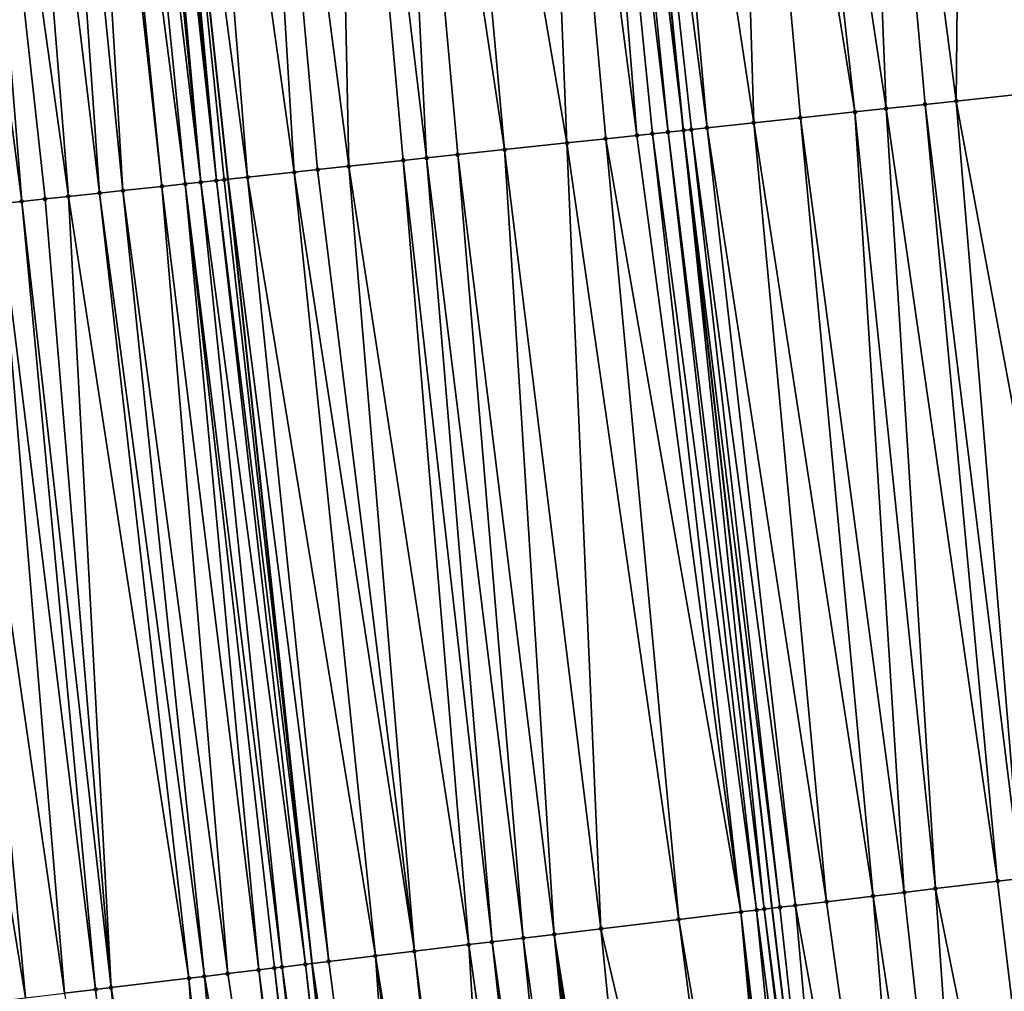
# Model space of a CAD drawing. Header units: feet. Extents: x 2004186 to 2014793, y 836912 to 864902.
# Tile 100 of 256: x 2010542 to 2010567, y 839990 to 840015. Entities that reach past the tile are written whole.
import ezdxf

# ---------------------------------------------------------------- set-up
doc = ezdxf.new("R2010")
doc.units = ezdxf.units.FT
doc.header["$LTSCALE"] = 100
doc.header["$MEASUREMENT"] = 0
for name, color, linetype, lineweight in [('GPL_Skip Line', 2, 'Continuous', 40), ('Road Shots', 4, 'Continuous', 200), ('Road X-Section', 30, 'Continuous', 13)]:
    doc.layers.add(name, color=color, linetype=linetype, lineweight=lineweight)
doc.layers.add('I-77 SB_MM21-27-Surface-TIN', color=7, linetype='Continuous')

msp = doc.modelspace()

# ---------------------------------------------------------------- linework, layer by layer
at = {"layer": 'GPL_Skip Line'}
for points in [[(2010575.273522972, 839872.9292737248, 326.6531976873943), (2010572.892651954, 839892.7853690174, 326.8581499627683), (2010570.511757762, 839912.641657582, 327.0613865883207), (2010568.1308629, 839932.4979517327, 327.2712964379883), (2010565.750011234, 839952.3538856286, 327.4943809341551), (2010563.369133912, 839972.2100334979, 327.7272971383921), (2010560.98826363, 839992.0661226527, 327.9701771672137), (2010558.730415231, 840011.9360111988, 328.2273990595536), (2010556.735345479, 840031.8336311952, 328.4973244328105), (2010554.880210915, 840051.7454049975, 328.7789056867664), (2010553.025152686, 840071.6563594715, 329.098829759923), (2010551.17012179, 840091.5670205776, 329.4283789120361), (2010549.315119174, 840111.4773781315, 329.773638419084), (2010547.460059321, 840131.3883500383, 330.08064942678), (2010545.605046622, 840151.2988158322, 330.430986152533), (2010543.750052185, 840171.2090855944, 330.798773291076)], [(2010562.392701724, 839871.3826455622, 326.8673435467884), (2010560.024588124, 839891.2403095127, 327.0548108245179), (2010557.781053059, 839911.1133117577, 327.2539379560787), (2010555.647591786, 839930.998980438, 327.466965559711), (2010553.514143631, 839950.8845268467, 327.6747133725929), (2010551.38065069, 839970.7704906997, 327.9091312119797), (2010549.247217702, 839990.6558957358, 328.1583456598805), (2010547.098268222, 840010.6859276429, 328.4005417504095), (2010544.947482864, 840030.7330714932, 328.673783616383), (2010542.814051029, 840050.6184657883, 328.9543200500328), (2010540.68066085, 840070.5034718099, 329.2711327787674), (2010538.594213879, 840090.3923057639, 329.6046242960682), (2010536.63127463, 840110.2930355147, 329.9351341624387), (2010534.745470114, 840130.2009271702, 330.2576296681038), (2010532.85972294, 840150.1082134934, 330.6014254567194), (2010530.973929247, 840170.0159909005, 330.96115323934)]]:
    msp.add_polyline3d(points, dxfattribs=at)
at = {"layer": 'I-77 SB_MM21-27-Surface-TIN', "color": 128, "linetype": 'ByBlock', "lineweight": -2}
for points in [[(2010565.895487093, 840032.689089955, 328.3424063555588), (2010563.107625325, 840032.428653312, 328.3956872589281), (2010565.690320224, 840012.6841589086, 328.1105714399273)], [(2010565.895487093, 840032.689089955, 328.3424063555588), (2010565.690320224, 840012.6841589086, 328.1105714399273), (2010567.877719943, 840012.919281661, 328.0745494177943)], [(2010567.090288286, 840032.8006703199, 328.3222930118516), (2010565.895487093, 840032.689089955, 328.3424063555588), (2010567.877719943, 840012.919281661, 328.0745494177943)], [(2010563.107625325, 840032.428653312, 328.3956872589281), (2010560.917149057, 840032.224168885, 328.4264339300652), (2010563.900633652, 840012.4917474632, 328.1428801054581)], [(2010563.107625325, 840032.428653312, 328.3956872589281), (2010564.894908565, 840012.5985998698, 328.1281045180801), (2010565.690320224, 840012.6841589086, 328.1105714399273)], [(2010563.107625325, 840032.428653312, 328.3956872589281), (2010563.900633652, 840012.4917474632, 328.1428801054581), (2010564.894908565, 840012.5985998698, 328.1281045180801)], [(2010560.917149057, 840032.224168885, 328.4264339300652), (2010559.921474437, 840032.1312599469, 328.4374427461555), (2010563.105212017, 840012.4062814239, 328.1535237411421)], [(2010560.917149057, 840032.224168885, 328.4264339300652), (2010563.105212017, 840012.4062814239, 328.1535237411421), (2010563.900633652, 840012.4917474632, 328.1428801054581)], [(2010557.531875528, 840031.9080618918, 328.4805436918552), (2010556.735345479, 840031.8336311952, 328.4973244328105), (2010559.326976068, 840012.0001609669, 328.2156946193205)], [(2010559.921474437, 840032.1312599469, 328.4374427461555), (2010557.531875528, 840031.9080618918, 328.4805436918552), (2010560.520098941, 840012.1284493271, 328.1931136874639)], [(2010557.531875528, 840031.9080618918, 328.4805436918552), (2010559.326976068, 840012.0001609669, 328.2156946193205), (2010560.520098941, 840012.1284493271, 328.1931136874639)], [(2010559.921474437, 840032.1312599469, 328.4374427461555), (2010561.713224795, 840012.2567098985, 328.1725913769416), (2010563.105212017, 840012.4062814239, 328.1535237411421)], [(2010559.921474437, 840032.1312599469, 328.4374427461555), (2010560.520098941, 840012.1284493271, 328.1931136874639), (2010561.713224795, 840012.2567098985, 328.1725913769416)], [(2010554.943142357, 840031.6662749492, 328.5263931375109), (2010552.354399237, 840031.4245947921, 328.5640194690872), (2010555.747596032, 840011.615402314, 328.2755532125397)], [(2010555.938812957, 840031.7592270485, 328.5120606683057), (2010554.943142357, 840031.6662749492, 328.5263931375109), (2010557.537289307, 840011.8077512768, 328.247873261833)], [(2010554.943142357, 840031.6662749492, 328.5263931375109), (2010556.741869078, 840011.7222721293, 328.2594879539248), (2010557.537289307, 840011.8077512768, 328.247873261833)], [(2010554.943142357, 840031.6662749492, 328.5263931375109), (2010555.747596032, 840011.615402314, 328.2755532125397), (2010556.741869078, 840011.7222721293, 328.2594879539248)], [(2010556.337076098, 840031.7964626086, 328.5021138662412), (2010555.938812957, 840031.7592270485, 328.5120606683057), (2010558.332704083, 840011.893281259, 328.2324927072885)], [(2010555.938812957, 840031.7592270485, 328.5120606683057), (2010557.935000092, 840011.8504845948, 328.2425293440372), (2010558.332704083, 840011.893281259, 328.2324927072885)], [(2010555.938812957, 840031.7592270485, 328.5120606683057), (2010557.537289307, 840011.8077512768, 328.247873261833), (2010557.935000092, 840011.8504845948, 328.2425293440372)], [(2010556.337076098, 840031.7964626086, 328.5021138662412), (2010558.730415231, 840011.9360111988, 328.2273990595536), (2010556.735345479, 840031.8336311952, 328.4973244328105)], [(2010556.337076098, 840031.7964626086, 328.5021138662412), (2010558.332704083, 840011.893281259, 328.2324927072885), (2010558.730415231, 840011.9360111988, 328.2273990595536)], [(2010558.929266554, 840011.9574157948, 328.2219166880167), (2010556.735345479, 840031.8336311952, 328.4973244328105), (2010558.730415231, 840011.9360111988, 328.2273990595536)], [(2010559.326976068, 840012.0001609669, 328.2156946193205), (2010556.735345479, 840031.8336311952, 328.4973244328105), (2010558.929266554, 840011.9574157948, 328.2219166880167)], [(2010552.354399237, 840031.4245947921, 328.5640194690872), (2010551.159601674, 840031.3129754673, 328.5871329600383), (2010554.156754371, 840011.4444552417, 328.2979511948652)], [(2010552.354399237, 840031.4245947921, 328.5640194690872), (2010554.156754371, 840011.4444552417, 328.2979511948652), (2010555.747596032, 840011.615402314, 328.2755532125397)], [(2010549.765665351, 840031.1828155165, 328.6092785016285), (2010547.57518706, 840030.978352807, 328.6383527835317), (2010550.179664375, 840011.0169555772, 328.3637236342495)], [(2010551.159601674, 840031.3129754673, 328.5871329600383), (2010549.765665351, 840031.1828155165, 328.6092785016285), (2010552.168212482, 840011.2306764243, 328.3329846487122)], [(2010549.765665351, 840031.1828155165, 328.6092785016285), (2010551.571643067, 840011.1666066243, 328.3387649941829), (2010552.168212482, 840011.2306764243, 328.3329846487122)], [(2010549.765665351, 840031.1828155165, 328.6092785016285), (2010550.179664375, 840011.0169555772, 328.3637236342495), (2010551.571643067, 840011.1666066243, 328.3387649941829)], [(2010551.159601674, 840031.3129754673, 328.5871329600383), (2010552.96363407, 840011.3161429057, 328.3223082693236), (2010554.156754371, 840011.4444552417, 328.2979511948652)], [(2010551.159601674, 840031.3129754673, 328.5871329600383), (2010552.168212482, 840011.2306764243, 328.3329846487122), (2010552.96363407, 840011.3161429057, 328.3223082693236)], [(2010547.57518706, 840030.978352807, 328.6383527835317), (2010545.982119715, 840030.829569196, 328.6659245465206), (2010548.787683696, 840010.867323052, 328.3873101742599)], [(2010547.57518706, 840030.978352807, 328.6383527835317), (2010549.384243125, 840010.9314859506, 328.374633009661), (2010550.179664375, 840011.0169555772, 328.3637236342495)], [(2010547.57518706, 840030.978352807, 328.6383527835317), (2010548.787683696, 840010.867323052, 328.3873101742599), (2010549.384243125, 840010.9314859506, 328.374633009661)], [(2010543.990781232, 840030.6436358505, 328.6968340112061), (2010543.393376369, 840030.5878914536, 328.7033649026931), (2010546.003710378, 840010.5681695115, 328.4262224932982)], [(2010544.38903709, 840030.6809495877, 328.6808671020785), (2010543.990781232, 840030.6436358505, 328.6968340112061), (2010546.401402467, 840010.6110771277, 328.407966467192)], [(2010543.990781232, 840030.6436358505, 328.6968340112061), (2010546.003710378, 840010.5681695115, 328.4262224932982), (2010546.401402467, 840010.6110771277, 328.407966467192)], [(2010544.588173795, 840030.6995122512, 328.6801380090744), (2010544.38903709, 840030.6809495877, 328.6808671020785), (2010546.401402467, 840010.6110771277, 328.407966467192)], [(2010544.787305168, 840030.7181321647, 328.6750003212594), (2010544.588173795, 840030.6995122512, 328.6801380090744), (2010546.799116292, 840010.6537821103, 328.4047216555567)], [(2010544.588173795, 840030.6995122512, 328.6801380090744), (2010546.401402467, 840010.6110771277, 328.407966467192), (2010546.799116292, 840010.6537821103, 328.4047216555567)], [(2010544.787305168, 840030.7181321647, 328.6750003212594), (2010546.799116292, 840010.6537821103, 328.4047216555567), (2010544.947482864, 840030.7330714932, 328.673783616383)], [(2010545.982119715, 840030.829569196, 328.6659245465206), (2010544.947482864, 840030.7330714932, 328.673783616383), (2010547.594546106, 840010.7391718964, 328.3997268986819)], [(2010546.99796974, 840010.6751669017, 328.4007064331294), (2010547.098268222, 840010.6859276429, 328.4005417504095), (2010544.947482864, 840030.7330714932, 328.673783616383)], [(2010547.594546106, 840010.7391718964, 328.3997268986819), (2010544.947482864, 840030.7330714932, 328.673783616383), (2010547.098268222, 840010.6859276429, 328.4005417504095)], [(2010546.99796974, 840010.6751669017, 328.4007064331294), (2010544.947482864, 840030.7330714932, 328.673783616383), (2010546.799116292, 840010.6537821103, 328.4047216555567)], [(2010545.982119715, 840030.829569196, 328.6659245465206), (2010547.594546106, 840010.7391718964, 328.3997268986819), (2010548.787683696, 840010.867323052, 328.3873101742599)], [(2010541.402034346, 840030.4019961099, 328.7313480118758), (2010540.207226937, 840030.2904824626, 328.7463236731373), (2010543.020875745, 840010.2477045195, 328.4637169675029)], [(2010542.39770293, 840030.4949698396, 328.7153498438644), (2010541.402034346, 840030.4019961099, 328.7313480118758), (2010543.816289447, 840010.3332445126, 328.4475948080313)], [(2010541.402034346, 840030.4019961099, 328.7313480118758), (2010543.020875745, 840010.2477045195, 328.4637169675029), (2010543.816289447, 840010.3332445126, 328.4475948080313)], [(2010543.194245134, 840030.5692700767, 328.7086152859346), (2010542.39770293, 840030.4949698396, 328.7153498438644), (2010544.41285643, 840010.3973369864, 328.4401347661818)], [(2010542.39770293, 840030.4949698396, 328.7153498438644), (2010543.816289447, 840010.3332445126, 328.4475948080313), (2010544.41285643, 840010.3973369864, 328.4401347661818)], [(2010543.393376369, 840030.5878914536, 328.7033649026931), (2010543.194245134, 840030.5692700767, 328.7086152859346), (2010545.407144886, 840010.5040631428, 328.4347118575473)], [(2010543.194245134, 840030.5692700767, 328.7086152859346), (2010544.41285643, 840010.3973369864, 328.4401347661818), (2010545.407144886, 840010.5040631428, 328.4347118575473)], [(2010543.393376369, 840030.5878914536, 328.7033649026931), (2010545.407144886, 840010.5040631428, 328.4347118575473), (2010546.003710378, 840010.5681695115, 328.4262224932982)], [(2010540.207226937, 840030.2904824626, 328.7463236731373), (2010539.211556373, 840030.1975299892, 328.7606849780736), (2010541.827742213, 840010.1195155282, 328.478936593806)], [(2010539.211556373, 840030.1975299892, 328.7606849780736), (2010541.231178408, 840010.0553934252, 328.4885915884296), (2010541.827742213, 840010.1195155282, 328.478936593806)], [(2010540.207226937, 840030.2904824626, 328.7463236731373), (2010542.4243123, 840010.1835790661, 328.4736201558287), (2010543.020875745, 840010.2477045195, 328.4637169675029)], [(2010540.207226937, 840030.2904824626, 328.7463236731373), (2010541.827742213, 840010.1195155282, 328.478936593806), (2010542.4243123, 840010.1835790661, 328.4736201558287)], [(2010569.328291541, 839993.068089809, 327.8177590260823), (2010567.877719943, 840012.919281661, 328.0745494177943), (2010565.690320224, 840012.6841589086, 328.1105714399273)], [(2010566.746862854, 839992.7578860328, 327.8705859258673), (2010564.894908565, 840012.5985998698, 328.1281045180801), (2010563.900633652, 840012.4917474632, 328.1428801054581)], [(2010567.342581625, 839992.829434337, 327.8613504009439), (2010565.690320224, 840012.6841589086, 328.1105714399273), (2010564.894908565, 840012.5985998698, 328.1281045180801)], [(2010567.342581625, 839992.829434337, 327.8613504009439), (2010564.894908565, 840012.5985998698, 328.1281045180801), (2010566.746862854, 839992.7578860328, 327.8705859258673)], [(2010569.328291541, 839993.068089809, 327.8177590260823), (2010565.690320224, 840012.6841589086, 328.1105714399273), (2010567.342581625, 839992.829434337, 327.8613504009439)], [(2010564.363987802, 839992.4716925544, 327.9075488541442), (2010563.105212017, 840012.4062814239, 328.1535237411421), (2010561.713224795, 840012.2567098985, 328.1725913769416)], [(2010565.158281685, 839992.5670720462, 327.8966851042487), (2010563.900633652, 840012.4917474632, 328.1428801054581), (2010563.105212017, 840012.4062814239, 328.1535237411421)], [(2010565.158281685, 839992.5670720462, 327.8966851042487), (2010563.105212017, 840012.4062814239, 328.1535237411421), (2010564.363987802, 839992.4716925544, 327.9075488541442)], [(2010566.746862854, 839992.7578860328, 327.8705859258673), (2010563.900633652, 840012.4917474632, 328.1428801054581), (2010565.158281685, 839992.5670720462, 327.8966851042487)], [(2010562.378264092, 839992.233152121, 327.9419969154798), (2010560.520098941, 840012.1284493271, 328.1931136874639), (2010559.326976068, 840012.0001609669, 328.2156946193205)], [(2010563.569694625, 839992.3763071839, 327.9188798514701), (2010561.713224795, 840012.2567098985, 328.1725913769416), (2010560.520098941, 840012.1284493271, 328.1931136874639)], [(2010563.569694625, 839992.3763071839, 327.9188798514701), (2010560.520098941, 840012.1284493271, 328.1931136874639), (2010562.378264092, 839992.233152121, 327.9419969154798)], [(2010564.363987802, 839992.4716925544, 327.9075488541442), (2010561.713224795, 840012.2567098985, 328.1725913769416), (2010563.569694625, 839992.3763071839, 327.9188798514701)], [(2010560.193975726, 839991.9706933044, 327.9850035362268), (2010557.537289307, 840011.8077512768, 328.247873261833), (2010556.741869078, 840011.7222721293, 328.2594879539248)], [(2010560.193975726, 839991.9706933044, 327.9850035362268), (2010557.935000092, 840011.8504845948, 328.2425293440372), (2010557.537289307, 840011.8077512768, 328.247873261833)], [(2010560.591115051, 839992.0184465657, 327.9745234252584), (2010558.332704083, 840011.893281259, 328.2324927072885), (2010557.935000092, 840011.8504845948, 328.2425293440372)], [(2010560.591115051, 839992.0184465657, 327.9745234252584), (2010557.935000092, 840011.8504845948, 328.2425293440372), (2010560.193975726, 839991.9706933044, 327.9850035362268)], [(2010560.789692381, 839992.042259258, 327.9743652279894), (2010558.730415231, 840011.9360111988, 328.2273990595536), (2010558.332704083, 840011.893281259, 328.2324927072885)], [(2010560.789692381, 839992.042259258, 327.9743652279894), (2010558.332704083, 840011.893281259, 328.2324927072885), (2010560.591115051, 839992.0184465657, 327.9745234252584)], [(2010561.18683488, 839992.0899860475, 327.9659891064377), (2010558.929266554, 840011.9574157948, 328.2219166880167), (2010558.730415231, 840011.9360111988, 328.2273990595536)], [(2010560.789692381, 839992.042259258, 327.9743652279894), (2010560.98826363, 839992.0661226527, 327.9701771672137), (2010558.730415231, 840011.9360111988, 328.2273990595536)], [(2010561.18683488, 839992.0899860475, 327.9659891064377), (2010558.730415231, 840011.9360111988, 328.2273990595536), (2010560.98826363, 839992.0661226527, 327.9701771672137)], [(2010561.583974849, 839992.1377339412, 327.95593560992), (2010559.326976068, 840012.0001609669, 328.2156946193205), (2010558.929266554, 840011.9574157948, 328.2219166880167)], [(2010561.583974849, 839992.1377339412, 327.95593560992), (2010558.929266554, 840011.9574157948, 328.2219166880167), (2010561.18683488, 839992.0899860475, 327.9659891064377)], [(2010562.378264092, 839992.233152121, 327.9419969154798), (2010559.326976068, 840012.0001609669, 328.2156946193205), (2010561.583974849, 839992.1377339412, 327.95593560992)], [(2010556.619654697, 839991.5414735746, 328.0348455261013), (2010555.747596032, 840011.615402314, 328.2755532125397), (2010554.156754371, 840011.4444552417, 328.2979511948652)], [(2010558.605383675, 839991.7799700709, 328.0038896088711), (2010556.741869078, 840011.7222721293, 328.2594879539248), (2010555.747596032, 840011.615402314, 328.2755532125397)], [(2010558.605383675, 839991.7799700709, 328.0038896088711), (2010555.747596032, 840011.615402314, 328.2755532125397), (2010556.619654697, 839991.5414735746, 328.0348455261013)], [(2010560.193975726, 839991.9706933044, 327.9850035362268), (2010556.741869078, 840011.7222721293, 328.2594879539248), (2010558.605383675, 839991.7799700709, 328.0038896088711)], [(2010554.63394438, 839991.3028214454, 328.0781712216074), (2010552.96363407, 840011.3161429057, 328.3223082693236), (2010552.168212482, 840011.2306764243, 328.3329846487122)], [(2010555.428228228, 839991.3982846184, 328.0606564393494), (2010554.156754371, 840011.4444552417, 328.2979511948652), (2010552.96363407, 840011.3161429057, 328.3223082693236)], [(2010555.428228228, 839991.3982846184, 328.0606564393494), (2010552.96363407, 840011.3161429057, 328.3223082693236), (2010554.63394438, 839991.3028214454, 328.0781712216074)], [(2010556.619654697, 839991.5414735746, 328.0348455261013), (2010554.156754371, 840011.4444552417, 328.2979511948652), (2010555.428228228, 839991.3982846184, 328.0606564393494)], [(2010553.243932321, 839991.1358886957, 328.0986642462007), (2010551.571643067, 840011.1666066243, 328.3387649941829), (2010550.179664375, 840011.0169555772, 328.3637236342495)], [(2010553.839649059, 839991.2074539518, 328.0880813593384), (2010552.168212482, 840011.2306764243, 328.3329846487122), (2010551.571643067, 840011.1666066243, 328.3387649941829)], [(2010553.839649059, 839991.2074539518, 328.0880813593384), (2010551.571643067, 840011.1666066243, 328.3387649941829), (2010553.243932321, 839991.1358886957, 328.0986642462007)], [(2010554.63394438, 839991.3028214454, 328.0781712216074), (2010552.168212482, 840011.2306764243, 328.3329846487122), (2010553.839649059, 839991.2074539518, 328.0880813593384)], [(2010550.86106387, 839990.8496401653, 328.1400027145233), (2010548.787683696, 840010.867323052, 328.3873101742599), (2010547.594546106, 840010.7391718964, 328.3997268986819)], [(2010551.853921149, 839990.9689485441, 328.1197455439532), (2010549.384243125, 840010.9314859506, 328.374633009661), (2010548.787683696, 840010.867323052, 328.3873101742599)], [(2010551.853921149, 839990.9689485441, 328.1197455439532), (2010548.787683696, 840010.867323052, 328.3873101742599), (2010550.86106387, 839990.8496401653, 328.1400027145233)], [(2010551.853921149, 839990.9689485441, 328.1197455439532), (2010550.179664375, 840011.0169555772, 328.3637236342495), (2010549.384243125, 840010.9314859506, 328.374633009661)], [(2010553.243932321, 839991.1358886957, 328.0986642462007), (2010550.179664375, 840011.0169555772, 328.3637236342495), (2010551.853921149, 839990.9689485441, 328.1197455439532)], [(2010547.882462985, 839990.491957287, 328.1815194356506), (2010546.003710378, 840010.5681695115, 328.4262224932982), (2010545.407144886, 840010.5040631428, 328.4347118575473)], [(2010548.47818925, 839990.5634430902, 328.1772515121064), (2010546.401402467, 840010.6110771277, 328.407966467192), (2010546.003710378, 840010.5681695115, 328.4262224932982)], [(2010548.47818925, 839990.5634430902, 328.1772515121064), (2010546.003710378, 840010.5681695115, 328.4262224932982), (2010548.279617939, 839990.5395802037, 328.1813991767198)], [(2010548.279617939, 839990.5395802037, 328.1813991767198), (2010546.003710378, 840010.5681695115, 328.4262224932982), (2010547.882462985, 839990.491957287, 328.1815194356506)], [(2010549.073895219, 839990.6350981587, 328.1595302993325), (2010546.799116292, 840010.6537821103, 328.4047216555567), (2010546.401402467, 840010.6110771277, 328.407966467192)], [(2010549.073895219, 839990.6350981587, 328.1595302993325), (2010546.401402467, 840010.6110771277, 328.407966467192), (2010548.47818925, 839990.5634430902, 328.1772515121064)], [(2010546.99796974, 840010.6751669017, 328.4007064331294), (2010546.799116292, 840010.6537821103, 328.4047216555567), (2010549.247217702, 839990.6558957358, 328.1583456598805)], [(2010549.073895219, 839990.6350981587, 328.1595302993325), (2010549.247217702, 839990.6558957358, 328.1583456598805), (2010546.799116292, 840010.6537821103, 328.4047216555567)], [(2010546.99796974, 840010.6751669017, 328.4007064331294), (2010549.247217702, 839990.6558957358, 328.1583456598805), (2010547.098268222, 840010.6859276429, 328.4005417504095)], [(2010549.66962178, 839990.7065814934, 328.1554585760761), (2010547.594546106, 840010.7391718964, 328.3997268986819), (2010547.098268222, 840010.6859276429, 328.4005417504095)], [(2010549.66962178, 839990.7065814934, 328.1554585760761), (2010547.098268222, 840010.6859276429, 328.4005417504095), (2010549.247217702, 839990.6558957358, 328.1583456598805)], [(2010550.86106387, 839990.8496401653, 328.1400027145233), (2010547.594546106, 840010.7391718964, 328.3997268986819), (2010549.66962178, 839990.7065814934, 328.1554585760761)], [(2010546.09528176, 839990.2775201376, 328.1927128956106), (2010543.816289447, 840010.3332445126, 328.4475948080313), (2010543.020875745, 840010.2477045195, 328.4637169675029)], [(2010546.492428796, 839990.3252090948, 328.187343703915), (2010544.41285643, 840010.3973369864, 328.4401347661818), (2010543.816289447, 840010.3332445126, 328.4475948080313)], [(2010546.492428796, 839990.3252090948, 328.187343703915), (2010543.816289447, 840010.3332445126, 328.4475948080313), (2010546.09528176, 839990.2775201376, 328.1927128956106)], [(2010547.088161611, 839990.396640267, 328.1874179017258), (2010545.407144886, 840010.5040631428, 328.4347118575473), (2010544.41285643, 840010.3973369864, 328.4401347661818)], [(2010547.088161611, 839990.396640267, 328.1874179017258), (2010544.41285643, 840010.3973369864, 328.4401347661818), (2010546.492428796, 839990.3252090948, 328.187343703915)], [(2010547.882462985, 839990.491957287, 328.1815194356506), (2010545.407144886, 840010.5040631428, 328.4347118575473), (2010547.088161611, 839990.396640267, 328.1874179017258)], [(2010542.918098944, 839989.896062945, 328.231337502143), (2010541.231178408, 840010.0553934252, 328.4885915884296), (2010540.038056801, 840009.9270932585, 328.5120471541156)], [(2010543.712390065, 839989.9914654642, 328.2186435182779), (2010541.827742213, 840010.1195155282, 328.478936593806), (2010541.231178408, 840010.0553934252, 328.4885915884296)], [(2010543.712390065, 839989.9914654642, 328.2186435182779), (2010541.231178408, 840010.0553934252, 328.4885915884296), (2010542.918098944, 839989.896062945, 328.231337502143)], [(2010544.109541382, 839990.0391187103, 328.2161126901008), (2010542.4243123, 840010.1835790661, 328.4736201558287), (2010541.827742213, 840010.1195155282, 328.478936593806)], [(2010544.109541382, 839990.0391187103, 328.2161126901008), (2010541.827742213, 840010.1195155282, 328.478936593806), (2010543.712390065, 839989.9914654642, 328.2186435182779)], [(2010544.109541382, 839990.0391187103, 328.2161126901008), (2010543.020875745, 840010.2477045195, 328.4637169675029), (2010542.4243123, 840010.1835790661, 328.4736201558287)], [(2010546.09528176, 839990.2775201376, 328.1927128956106), (2010543.020875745, 840010.2477045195, 328.4637169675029), (2010544.109541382, 839990.0391187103, 328.2161126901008)], [(2010541.925242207, 839989.7767500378, 328.2519546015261), (2010540.038056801, 840009.9270932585, 328.5120471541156), (2010538.646074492, 840009.77747594, 328.5345071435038)], [(2010541.925242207, 839989.7767500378, 328.2519546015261), (2010538.646074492, 840009.77747594, 328.5345071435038), (2010540.733799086, 839989.6336999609, 328.2667273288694)], [(2010542.918098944, 839989.896062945, 328.231337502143), (2010540.038056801, 840009.9270932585, 328.5120471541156), (2010541.925242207, 839989.7767500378, 328.2519546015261)], [(2010566.746862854, 839992.7578860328, 327.8705859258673), (2010565.158281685, 839992.5670720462, 327.8966851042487), (2010569.127765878, 839972.9015238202, 327.6390431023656)], [(2010567.342581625, 839992.829434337, 327.8613504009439), (2010566.746862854, 839992.7578860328, 327.8705859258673), (2010569.127765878, 839972.9015238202, 327.6390431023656)], [(2010564.363987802, 839992.4716925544, 327.9075488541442), (2010563.569694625, 839992.3763071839, 327.9188798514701), (2010566.54630099, 839972.5916219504, 327.6717112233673)], [(2010565.158281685, 839992.5670720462, 327.8966851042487), (2010564.363987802, 839992.4716925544, 327.9075488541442), (2010566.54630099, 839972.5916219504, 327.6717112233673)], [(2010565.158281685, 839992.5670720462, 327.8966851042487), (2010566.54630099, 839972.5916219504, 327.6717112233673), (2010569.127765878, 839972.9015238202, 327.6390431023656)], [(2010562.378264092, 839992.233152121, 327.9419969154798), (2010561.583974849, 839992.1377339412, 327.95593560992), (2010565.156285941, 839972.4247141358, 327.6926858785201)], [(2010563.569694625, 839992.3763071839, 327.9188798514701), (2010562.378264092, 839992.233152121, 327.9419969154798), (2010565.156285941, 839972.4247141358, 327.6926858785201)], [(2010563.569694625, 839992.3763071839, 327.9188798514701), (2010565.156285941, 839972.4247141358, 327.6926858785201), (2010566.54630099, 839972.5916219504, 327.6717112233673)], [(2010560.193975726, 839991.9706933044, 327.9850035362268), (2010558.605383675, 839991.7799700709, 328.0038896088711), (2010561.979131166, 839972.0430230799, 327.757512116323)], [(2010560.591115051, 839992.0184465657, 327.9745234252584), (2010560.193975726, 839991.9706933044, 327.9850035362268), (2010562.574845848, 839972.1146054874, 327.7439761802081)], [(2010560.193975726, 839991.9706933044, 327.9850035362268), (2010562.376277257, 839972.0907199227, 327.7507181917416), (2010562.574845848, 839972.1146054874, 327.7439761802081)], [(2010560.193975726, 839991.9706933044, 327.9850035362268), (2010561.979131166, 839972.0430230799, 327.757512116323), (2010562.376277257, 839972.0907199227, 327.7507181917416)], [(2010560.789692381, 839992.042259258, 327.9743652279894), (2010560.591115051, 839992.0184465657, 327.9745234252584), (2010563.170564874, 839972.1861516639, 327.7337031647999)], [(2010560.591115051, 839992.0184465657, 327.9745234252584), (2010562.574845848, 839972.1146054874, 327.7439761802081), (2010563.170564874, 839972.1861516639, 327.7337031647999)], [(2010560.789692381, 839992.042259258, 327.9743652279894), (2010563.369133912, 839972.2100334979, 327.7272971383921), (2010560.98826363, 839992.0661226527, 327.9701771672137)], [(2010560.789692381, 839992.042259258, 327.9743652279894), (2010563.170564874, 839972.1861516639, 327.7337031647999), (2010563.369133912, 839972.2100334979, 327.7272971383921)], [(2010561.18683488, 839992.0899860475, 327.9659891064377), (2010560.98826363, 839992.0661226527, 327.9701771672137), (2010563.369133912, 839972.2100334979, 327.7272971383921)], [(2010561.583974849, 839992.1377339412, 327.95593560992), (2010561.18683488, 839992.0899860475, 327.9659891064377), (2010563.369133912, 839972.2100334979, 327.7272971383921)], [(2010561.583974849, 839992.1377339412, 327.95593560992), (2010563.369133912, 839972.2100334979, 327.7272971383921), (2010565.156285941, 839972.4247141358, 327.6926858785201)], [(2010558.605383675, 839991.7799700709, 328.0038896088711), (2010556.619654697, 839991.5414735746, 328.0348455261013), (2010561.184832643, 839971.9476822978, 327.7663354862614)], [(2010558.605383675, 839991.7799700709, 328.0038896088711), (2010561.184832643, 839971.9476822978, 327.7663354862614), (2010561.979131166, 839972.0430230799, 327.757512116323)], [(2010556.619654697, 839991.5414735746, 328.0348455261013), (2010555.428228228, 839991.3982846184, 328.0606564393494), (2010558.603368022, 839971.6377781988, 327.7992043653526)], [(2010556.619654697, 839991.5414735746, 328.0348455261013), (2010558.603368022, 839971.6377781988, 327.7992043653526), (2010561.184832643, 839971.9476822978, 327.7663354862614)], [(2010553.839649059, 839991.2074539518, 328.0880813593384), (2010553.243932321, 839991.1358886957, 328.0986642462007), (2010556.021916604, 839971.3277640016, 327.8419885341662)], [(2010554.63394438, 839991.3028214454, 328.0781712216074), (2010553.839649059, 839991.2074539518, 328.0880813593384), (2010556.617641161, 839971.3992640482, 327.8358698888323)], [(2010553.839649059, 839991.2074539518, 328.0880813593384), (2010556.021916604, 839971.3277640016, 327.8419885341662), (2010556.617641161, 839971.3992640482, 327.8358698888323)], [(2010555.428228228, 839991.3982846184, 328.0606564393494), (2010554.63394438, 839991.3028214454, 328.0781712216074), (2010557.411934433, 839971.494648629, 327.8231020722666)], [(2010554.63394438, 839991.3028214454, 328.0781712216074), (2010556.617641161, 839971.3992640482, 327.8358698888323), (2010557.411934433, 839971.494648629, 327.8231020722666)], [(2010555.428228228, 839991.3982846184, 328.0606564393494), (2010558.206223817, 839971.590065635, 327.8074140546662), (2010558.603368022, 839971.6377781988, 327.7992043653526)], [(2010555.428228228, 839991.3982846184, 328.0606564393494), (2010557.809076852, 839971.5423760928, 327.8135504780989), (2010558.206223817, 839971.590065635, 327.8074140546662)], [(2010555.428228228, 839991.3982846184, 328.0606564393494), (2010557.411934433, 839971.494648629, 327.8231020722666), (2010557.809076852, 839971.5423760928, 327.8135504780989)], [(2010551.853921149, 839990.9689485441, 328.1197455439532), (2010550.86106387, 839990.8496401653, 328.1400027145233), (2010554.036183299, 839971.0893035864, 327.8738147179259)], [(2010553.243932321, 839991.1358886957, 328.0986642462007), (2010551.853921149, 839990.9689485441, 328.1197455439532), (2010554.433330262, 839971.1369931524, 327.8676761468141)], [(2010551.853921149, 839990.9689485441, 328.1197455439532), (2010554.036183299, 839971.0893035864, 327.8738147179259), (2010554.433330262, 839971.1369931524, 327.8676761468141)], [(2010553.243932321, 839991.1358886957, 328.0986642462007), (2010554.433330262, 839971.1369931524, 327.8676761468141), (2010556.021916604, 839971.3277640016, 327.8419885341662)], [(2010549.66962178, 839990.7065814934, 328.1554585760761), (2010549.247217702, 839990.6558957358, 328.1583456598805), (2010552.249023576, 839970.8746871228, 327.9026465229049)], [(2010550.86106387, 839990.8496401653, 328.1400027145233), (2010549.66962178, 839990.7065814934, 328.1554585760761), (2010552.249023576, 839970.8746871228, 327.9026465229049)], [(2010550.86106387, 839990.8496401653, 328.1400027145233), (2010553.440465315, 839971.0177487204, 327.8848703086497), (2010554.036183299, 839971.0893035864, 327.8738147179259)], [(2010550.86106387, 839990.8496401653, 328.1400027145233), (2010552.249023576, 839970.8746871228, 327.9026465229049), (2010553.440465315, 839971.0177487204, 327.8848703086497)], [(2010547.882462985, 839990.491957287, 328.1815194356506), (2010547.088161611, 839990.396640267, 328.1874179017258), (2010550.064692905, 839970.6125811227, 327.9196025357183)], [(2010548.279617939, 839990.5395802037, 328.1813991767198), (2010547.882462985, 839990.491957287, 328.1815194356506), (2010550.461850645, 839970.6601808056, 327.9215586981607)], [(2010547.882462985, 839990.491957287, 328.1815194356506), (2010550.064692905, 839970.6125811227, 327.9196025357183), (2010550.461850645, 839970.6601808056, 327.9215586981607)], [(2010548.47818925, 839990.5634430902, 328.1772515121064), (2010548.279617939, 839990.5395802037, 328.1813991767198), (2010550.660427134, 839970.684000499, 327.9207489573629)], [(2010548.279617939, 839990.5395802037, 328.1813991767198), (2010550.461850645, 839970.6601808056, 327.9215586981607), (2010550.660427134, 839970.684000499, 327.9207489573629)], [(2010549.073895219, 839990.6350981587, 328.1595302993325), (2010548.47818925, 839990.5634430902, 328.1772515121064), (2010551.256145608, 839970.7555512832, 327.9100609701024)], [(2010548.47818925, 839990.5634430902, 328.1772515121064), (2010550.660427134, 839970.684000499, 327.9207489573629), (2010551.256145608, 839970.7555512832, 327.9100609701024)], [(2010549.073895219, 839990.6350981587, 328.1595302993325), (2010551.38065069, 839970.7704906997, 327.9091312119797), (2010549.247217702, 839990.6558957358, 328.1583456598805)], [(2010549.073895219, 839990.6350981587, 328.1595302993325), (2010551.256145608, 839970.7555512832, 327.9100609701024), (2010551.38065069, 839970.7704906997, 327.9091312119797)], [(2010552.249023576, 839970.8746871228, 327.9026465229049), (2010549.247217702, 839990.6558957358, 328.1583456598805), (2010551.38065069, 839970.7704906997, 327.9091312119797)], [(2010546.09528176, 839990.2775201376, 328.1927128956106), (2010544.109541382, 839990.0391187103, 328.2161126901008), (2010547.483223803, 839970.302714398, 327.9491055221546)], [(2010546.492428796, 839990.3252090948, 328.187343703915), (2010546.09528176, 839990.2775201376, 328.1927128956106), (2010548.277518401, 839970.3980879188, 327.9373337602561)], [(2010546.09528176, 839990.2775201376, 328.1927128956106), (2010547.483223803, 839970.302714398, 327.9491055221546), (2010548.277518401, 839970.3980879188, 327.9373337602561)], [(2010547.088161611, 839990.396640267, 328.1874179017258), (2010546.492428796, 839990.3252090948, 328.187343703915), (2010550.064692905, 839970.6125811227, 327.9196025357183)], [(2010546.492428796, 839990.3252090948, 328.187343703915), (2010548.277518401, 839970.3980879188, 327.9373337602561), (2010550.064692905, 839970.6125811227, 327.9196025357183)], [(2010543.712390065, 839989.9914654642, 328.2186435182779), (2010542.918098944, 839989.896062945, 328.231337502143), (2010546.093190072, 839970.1359623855, 327.9560488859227)], [(2010544.109541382, 839990.0391187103, 328.2161126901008), (2010543.712390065, 839989.9914654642, 328.2186435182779), (2010546.093190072, 839970.1359623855, 327.9560488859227)], [(2010544.109541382, 839990.0391187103, 328.2161126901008), (2010546.887498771, 839970.2312183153, 327.9548671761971), (2010547.483223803, 839970.302714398, 327.9491055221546)], [(2010544.109541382, 839990.0391187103, 328.2161126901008), (2010546.093190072, 839970.1359623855, 327.9560488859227), (2010546.887498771, 839970.2312183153, 327.9548671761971)]]:
    msp.add_3dface(points, dxfattribs=at)
at = {"layer": 'Road Shots', "lineweight": 100}
for p in [(2010564.894908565, 840012.5985998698, 328.1281045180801), (2010565.690320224, 840012.6841589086, 328.1105714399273), (2010563.105212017, 840012.4062814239, 328.1535237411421), (2010563.900633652, 840012.4917474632, 328.1428801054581), (2010560.520098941, 840012.1284493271, 328.1931136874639), (2010561.713224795, 840012.2567098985, 328.1725913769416), (2010557.537289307, 840011.8077512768, 328.247873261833), (2010557.935000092, 840011.8504845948, 328.2425293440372), (2010558.332704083, 840011.893281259, 328.2324927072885), (2010558.730415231, 840011.9360111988, 328.2273990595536), (2010558.929266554, 840011.9574157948, 328.2219166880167), (2010559.326976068, 840012.0001609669, 328.2156946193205), (2010555.747596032, 840011.615402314, 328.2755532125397), (2010556.741869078, 840011.7222721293, 328.2594879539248), (2010552.96363407, 840011.3161429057, 328.3223082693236), (2010554.156754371, 840011.4444552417, 328.2979511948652), (2010551.571643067, 840011.1666066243, 328.3387649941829), (2010552.168212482, 840011.2306764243, 328.3329846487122), (2010548.787683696, 840010.867323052, 328.3873101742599), (2010549.384243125, 840010.9314859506, 328.374633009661), (2010550.179664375, 840011.0169555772, 328.3637236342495), (2010546.003710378, 840010.5681695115, 328.4262224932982), (2010546.401402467, 840010.6110771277, 328.407966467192), (2010546.799116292, 840010.6537821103, 328.4047216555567), (2010546.99796974, 840010.6751669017, 328.4007064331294), (2010547.594546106, 840010.7391718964, 328.3997268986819), (2010543.816289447, 840010.3332445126, 328.4475948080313), (2010544.41285643, 840010.3973369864, 328.4401347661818), (2010545.407144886, 840010.5040631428, 328.4347118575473), (2010541.827742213, 840010.1195155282, 328.478936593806), (2010542.4243123, 840010.1835790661, 328.4736201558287), (2010543.020875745, 840010.2477045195, 328.4637169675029), (2010566.746862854, 839992.7578860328, 327.8705859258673), (2010564.363987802, 839992.4716925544, 327.9075488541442), (2010565.158281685, 839992.5670720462, 327.8966851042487), (2010562.378264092, 839992.233152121, 327.9419969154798), (2010563.569694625, 839992.3763071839, 327.9188798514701), (2010560.193975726, 839991.9706933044, 327.9850035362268), (2010560.591115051, 839992.0184465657, 327.9745234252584), (2010560.789692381, 839992.042259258, 327.9743652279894), (2010561.18683488, 839992.0899860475, 327.9659891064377), (2010561.583974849, 839992.1377339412, 327.95593560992), (2010558.605383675, 839991.7799700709, 328.0038896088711), (2010556.619654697, 839991.5414735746, 328.0348455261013), (2010553.839649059, 839991.2074539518, 328.0880813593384), (2010554.63394438, 839991.3028214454, 328.0781712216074), (2010555.428228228, 839991.3982846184, 328.0606564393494), (2010551.853921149, 839990.9689485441, 328.1197455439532), (2010553.243932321, 839991.1358886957, 328.0986642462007), (2010549.66962178, 839990.7065814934, 328.1554585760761), (2010550.86106387, 839990.8496401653, 328.1400027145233), (2010547.882462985, 839990.491957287, 328.1815194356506), (2010548.279617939, 839990.5395802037, 328.1813991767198), (2010548.47818925, 839990.5634430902, 328.1772515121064), (2010549.073895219, 839990.6350981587, 328.1595302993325), (2010546.09528176, 839990.2775201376, 328.1927128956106), (2010546.492428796, 839990.3252090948, 328.187343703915), (2010547.088161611, 839990.396640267, 328.1874179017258), (2010543.712390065, 839989.9914654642, 328.2186435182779), (2010544.109541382, 839990.0391187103, 328.2161126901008)]:
    msp.add_point(p, dxfattribs=at)
at = {"layer": 'Road X-Section', "extrusion": (-0.1066431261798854, 0.9942046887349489, 0.01357499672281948), "elevation": 620735.9926817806, "flags": 128}
msp.add_lwpolyline([(-2088650.276123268, -8098.609807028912), (-2088651.076123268, -8098.611100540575), (-2088651.676123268, -8098.61453677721), (-2088652.276123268, -8098.614064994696), (-2088652.876123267, -8098.616613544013), (-2088653.476123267, -8098.617501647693), (-2088653.676123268, -8098.620051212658), (-2088654.276123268, -8098.63301722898), (-2088654.476123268, -8098.635055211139), (-2088654.676123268, -8098.633513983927), (-2088655.276123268, -8098.618457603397), (-2088655.476123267, -8098.618118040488), (-2088655.676123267, -8098.624776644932), (-2088656.076123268, -8098.646547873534), (-2088656.276123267, -8098.646107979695), (-2088656.476123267, -8098.64061973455), (-2088657.076123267, -8098.655112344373), (-2088657.276123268, -8098.657407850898), (-2088657.676123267, -8098.657959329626), (-2088658.476123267, -8098.663804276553), (-2088660.676123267, -8098.700810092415), (-2088662.076123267, -8098.72327215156), (-2088663.276123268, -8098.746729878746), (-2088663.876123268, -8098.756385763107), (-2088664.476123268, -8098.76170269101), (-2088665.076123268, -8098.771606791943), (-2088665.876123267, -8098.78773043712), (-2088666.476123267, -8098.795191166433), (-2088667.476123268, -8098.800614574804), (-2088668.076123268, -8098.809104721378), (-2088668.476123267, -8098.827362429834), (-2088668.876123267, -8098.830607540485), (-2088669.076123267, -8098.834623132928), (-2088669.676123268, -8098.835602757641), (-2088670.876123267, -8098.848020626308), (-2088671.476123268, -8098.860698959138), (-2088672.276123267, -8098.871609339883), (-2088673.676123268, -8098.896570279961), (-2088674.276123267, -8098.902351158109), (-2088675.076123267, -8098.913028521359), (-2088676.276123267, -8098.937387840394), (-2088677.876123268, -8098.959787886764), (-2088678.876123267, -8098.97585462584), (-2088679.676123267, -8098.98747038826), (-2088680.076123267, -8098.992814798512), (-2088680.476123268, -8099.002852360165), (-2088680.876123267, -8099.0079464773), (-2088681.076123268, -8099.013429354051), (-2088681.476123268, -8099.01965199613), (-2088682.676123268, -8099.042235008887), (-2088683.876123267, -8099.062759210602), (-2088685.276123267, -8099.081828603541), (-2088686.076123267, -8099.09247322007), (-2088687.076123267, -8099.10725016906), (-2088687.876123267, -8099.12478486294), (-2088690.076123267, -8099.160810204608), (-2088691.476123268, -8099.186675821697), (-2088692.276123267, -8099.208903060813), (-2088692.476123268, -8099.217457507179), (-2088692.876123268, -8099.212331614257), (-2088693.276123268, -8099.224067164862), (-2088693.476123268, -8099.234616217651), (-2088693.676123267, -8099.247928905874), (-2088693.876123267, -8099.252589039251), (-2088694.076123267, -8099.260194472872), (-2088694.276123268, -8099.271427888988), (-2088694.476123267, -8099.280404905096), (-2088694.676123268, -8099.286298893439), (-2088694.876123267, -8099.287749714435), (-2088695.076123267, -8099.29392927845), (-2088695.276123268, -8099.306293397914), (-2088696.276123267, -8099.349864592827), (-2088697.276123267, -8099.387886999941), (-2088698.276123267, -8099.427455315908), (-2088698.876123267, -8099.455456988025), (-2088699.476123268, -8099.48008362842), (-2088699.676123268, -8099.488624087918)], dxfattribs=at)
at = {"layer": 'Road X-Section', "extrusion": (-0.119043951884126, 0.9928081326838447, 0.01267080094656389), "elevation": 594609.9847343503, "flags": 128}
msp.add_lwpolyline([(-2096235.159137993, -7206.414505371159), (-2096236.159137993, -7206.419046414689), (-2096237.359137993, -7206.418510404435), (-2096238.159137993, -7206.42320248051), (-2096238.759137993, -7206.432276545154), (-2096239.559137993, -7206.430468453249), (-2096239.759137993, -7206.428560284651), (-2096239.959137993, -7206.429553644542), (-2096240.159137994, -7206.435211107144), (-2096240.359137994, -7206.443240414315), (-2096240.759137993, -7206.464067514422), (-2096240.959137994, -7206.467606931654), (-2096241.759137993, -7206.464853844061), (-2096241.959137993, -7206.460195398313), (-2096242.159137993, -7206.457661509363), (-2096242.359137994, -7206.457427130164), (-2096243.159137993, -7206.465082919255), (-2096244.359137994, -7206.482044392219), (-2096245.159137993, -7206.496551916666), (-2096246.359137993, -7206.511325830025), (-2096247.359137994, -7206.531944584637), (-2096248.159137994, -7206.544639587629), (-2096248.559137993, -7206.547170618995), (-2096250.559137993, -7206.570572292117), (-2096250.959137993, -7206.575941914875), (-2096251.559137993, -7206.57586771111), (-2096252.359137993, -7206.581766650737), (-2096252.759137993, -7206.581886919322), (-2096252.959137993, -7206.586034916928), (-2096253.559137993, -7206.603757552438), (-2096254.159137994, -7206.607829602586), (-2096255.359137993, -7206.623286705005), (-2096256.359137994, -7206.643545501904), (-2096257.759137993, -7206.664628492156), (-2096258.359137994, -7206.675212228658), (-2096259.159137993, -7206.685123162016), (-2096259.959137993, -7206.702639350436), (-2096261.159137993, -7206.728452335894), (-2096263.159137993, -7206.759410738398), (-2096264.759137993, -7206.778298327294), (-2096265.159137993, -7206.788779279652), (-2096265.359137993, -7206.788937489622), (-2096265.759137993, -7206.797314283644), (-2096266.159137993, -7206.807368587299), (-2096266.959137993, -7206.821308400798), (-2096268.159137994, -7206.844427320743), (-2096268.959137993, -7206.855759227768), (-2096269.759137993, -7206.866623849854), (-2096271.359137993, -7206.892725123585), (-2096271.959137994, -7206.901961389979), (-2096273.959137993, -7206.945556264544), (-2096275.359137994, -7206.969079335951), (-2096275.959137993, -7206.980496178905), (-2096276.359137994, -7206.992297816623), (-2096276.759137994, -7207.001520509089), (-2096276.959137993, -7207.009816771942), (-2096277.159137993, -7207.022345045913), (-2096277.559137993, -7207.022646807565), (-2096277.759137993, -7207.02866939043), (-2096277.959137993, -7207.037097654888), (-2096278.559137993, -7207.074258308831), (-2096279.159137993, -7207.096412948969), (-2096279.359137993, -7207.105357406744), (-2096279.559137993, -7207.104608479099), (-2096279.759137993, -7207.110345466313), (-2096280.359137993, -7207.134234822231), (-2096280.759137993, -7207.155518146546), (-2096281.359137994, -7207.180466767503), (-2096281.959137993, -7207.202395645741), (-2096283.359137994, -7207.25919138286), (-2096283.559137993, -7207.265124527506), (-2096283.959137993, -7207.28323623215), (-2096284.159137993, -7207.290253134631), (-2096284.359137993, -7207.300613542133)], dxfattribs=at)

doc.saveas('drawing.dxf')
